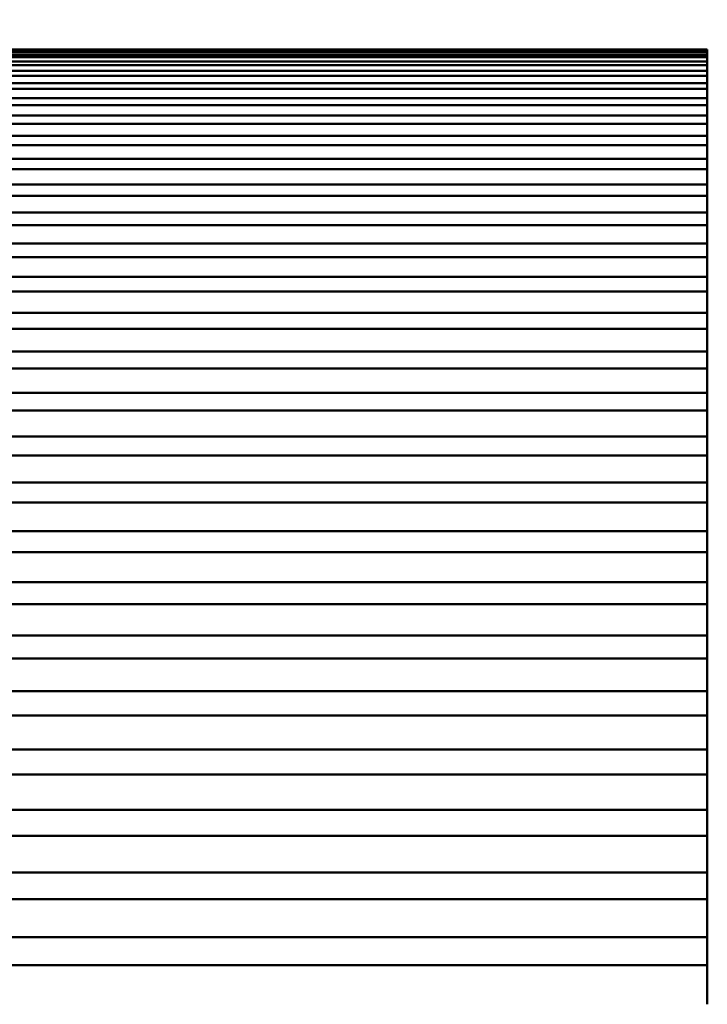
# Model space of a CAD drawing. Header units: millimetres. Extents: x 70 to 1011, y -602 to 1647.
# Tile 94 of 98: x 240.35 to 241.62, y 1443.58 to 1445.41. Entities that reach past the tile are written whole.
import ezdxf

# ---------------------------------------------------------------- set-up
doc = ezdxf.new("R2010")
doc.units = ezdxf.units.MM
doc.header["$LTSCALE"] = 0.75
doc.layers.add('Visible', color=7, linetype='Continuous', lineweight=50)
doc.layers.add('Visible Narrow', color=7, linetype='Continuous', lineweight=25)

msp = doc.modelspace()

# ---------------------------------------------------------------- linework, layer by layer
at = {"layer": 'Visible', "extrusion": (-1.22465e-16, -1, 2.96635e-13)}
for p, q in [((241.6236, 1445.3527, 286.9549), (239.6236, 1445.3527, 286.9549)), ((239.6236, 1445.3523, 287.039), (241.6236, 1445.3523, 287.039)), ((241.6236, 1445.3503, 287.156), (239.6236, 1445.3503, 287.156)), ((239.6236, 1445.3478, 287.24), (241.6236, 1445.3478, 287.24)), ((241.6236, 1445.3429, 287.3569), (239.6236, 1445.3429, 287.3569)), ((239.6236, 1445.3383, 287.4409), (241.6236, 1445.3383, 287.4409)), ((241.6236, 1445.3304, 287.5575), (239.6236, 1445.3304, 287.5575)), ((239.6236, 1445.3237, 287.6414), (241.6236, 1445.3237, 287.6414)), ((241.6236, 1445.3129, 287.7578), (239.6236, 1445.3129, 287.7578)), ((239.6236, 1445.3041, 287.8415), (241.6236, 1445.3041, 287.8415)), ((241.6236, 1445.2904, 287.9576), (239.6236, 1445.2904, 287.9576)), ((239.6236, 1445.2795, 288.041), (241.6236, 1445.2795, 288.041)), ((241.6236, 1445.2628, 288.1568), (239.6236, 1445.2628, 288.1568)), ((239.6236, 1445.2498, 288.2399), (241.6236, 1445.2498, 288.2399)), ((241.6236, 1445.2303, 288.3552), (239.6236, 1445.2303, 288.3552)), ((239.6236, 1445.2152, 288.4379), (241.6236, 1445.2152, 288.4379)), ((241.6236, 1445.1928, 288.5527), (239.6236, 1445.1928, 288.5527)), ((239.6236, 1445.1756, 288.6351), (241.6236, 1445.1756, 288.6351)), ((241.6236, 1445.1503, 288.7492), (239.6236, 1445.1503, 288.7492)), ((239.6236, 1445.1311, 288.8311), (241.6236, 1445.1311, 288.8311)), ((241.6236, 1445.1029, 288.9446), (239.6236, 1445.1029, 288.9446)), ((239.6236, 1445.0816, 289.026), (241.6236, 1445.0816, 289.026)), ((241.6236, 1445.0506, 289.1388), (239.6236, 1445.0506, 289.1388)), ((239.6236, 1445.0273, 289.2196), (241.6236, 1445.0273, 289.2196)), ((241.6236, 1444.9935, 289.3315), (239.6236, 1444.9935, 289.3315)), ((239.6236, 1444.9681, 289.4117), (241.6236, 1444.9681, 289.4117)), ((241.6236, 1444.9315, 289.5228), (239.6236, 1444.9315, 289.5228)), ((239.6236, 1444.9042, 289.6023), (241.6236, 1444.9042, 289.6023)), ((241.6236, 1444.8647, 289.7124), (239.6236, 1444.8647, 289.7124)), ((239.6236, 1444.8354, 289.7913), (241.6236, 1444.8354, 289.7913)), ((241.6236, 1444.7932, 289.9004), (239.6236, 1444.7932, 289.9004)), ((239.6236, 1444.7619, 289.9784), (241.6236, 1444.7619, 289.9784)), ((241.6236, 1444.717, 290.0864), (239.6236, 1444.717, 290.0864)), ((239.6236, 1444.6838, 290.1637), (241.6236, 1444.6838, 290.1637)), ((241.6236, 1444.6362, 290.2705), (239.6236, 1444.6362, 290.2705)), ((239.6236, 1444.601, 290.3469), (241.6236, 1444.601, 290.3469)), ((241.6236, 1444.5507, 290.4525), (239.6236, 1444.5507, 290.4525)), ((239.6236, 1444.5136, 290.528), (241.6236, 1444.5136, 290.528)), ((241.6236, 1444.4607, 290.6323), (239.6236, 1444.4607, 290.6323)), ((239.6236, 1444.4217, 290.7068), (241.6236, 1444.4217, 290.7068)), ((241.6236, 1444.3662, 290.8097), (239.6236, 1444.3662, 290.8097)), ((239.6236, 1444.3253, 290.8832), (241.6236, 1444.3253, 290.8832)), ((241.6236, 1444.2673, 290.9848), (239.6236, 1444.2673, 290.9848)), ((239.6236, 1444.2246, 291.0572), (241.6236, 1444.2246, 291.0572)), ((241.6236, 1444.164, 291.1572), (239.6236, 1444.164, 291.1572)), ((239.6236, 1444.1195, 291.2286), (241.6236, 1444.1195, 291.2286)), ((241.6236, 1444.0564, 291.3271), (239.6236, 1444.0564, 291.3271)), ((239.6236, 1444.0101, 291.3973), (241.6236, 1444.0101, 291.3973)), ((241.6236, 1443.9445, 291.4942), (239.6236, 1443.9445, 291.4942)), ((239.6236, 1443.8965, 291.5632), (241.6236, 1443.8965, 291.5632)), ((241.6236, 1443.8285, 291.6584), (239.6236, 1443.8285, 291.6584)), ((239.6236, 1443.7788, 291.7262), (241.6236, 1443.7788, 291.7262)), ((241.6236, 1443.7085, 291.8197), (239.6236, 1443.7085, 291.8197)), ((239.6236, 1443.657, 291.8862), (241.6236, 1443.657, 291.8862))]:
    msp.add_line(p, q, dxfattribs=at)
at = {"layer": 'Visible', "extrusion": (-3.63273e-29, -2.96635e-13, -1)}
msp.add_arc((-205.1236, 1421.3352, 789.5448), 128, 98.774084, 244.468095, dxfattribs=at)
at = {"layer": 'Visible', "extrusion": (-1, 1.22465e-16, 0)}
for start, end in [(179.44296, 180), (178.60535, 179.44296), (178.00296, 178.60535), (177.16535, 178.00296), (176.56296, 177.16535), (175.72535, 176.56296), (175.12296, 175.72535), (174.28535, 175.12296), (173.68296, 174.28535), (172.84535, 173.68296), (172.24296, 172.84535), (171.40535, 172.24296), (170.80296, 171.40535), (169.96535, 170.80296), (169.36296, 169.96535), (168.52535, 169.36296), (167.92296, 168.52535), (167.08535, 167.92296), (166.48296, 167.08535), (165.64535, 166.48296), (165.04296, 165.64535), (164.20535, 165.04296), (163.60296, 164.20535), (162.76535, 163.60296), (162.16296, 162.76535), (161.32535, 162.16296), (160.72296, 161.32535), (159.88535, 160.72296), (159.28296, 159.88535), (158.44535, 159.28296), (157.84296, 158.44535), (157.00535, 157.84296), (156.40296, 157.00535), (155.56535, 156.40296), (154.96296, 155.56535), (154.12535, 154.96296), (153.52296, 154.12535), (152.68535, 153.52296), (152.08296, 152.68535), (151.24535, 152.08296), (150.64296, 151.24535), (149.80535, 150.64296), (149.20296, 149.80535), (148.36535, 149.20296), (147.76296, 148.36535), (146.92535, 147.76296), (146.32296, 146.92535), (145.48535, 146.32296), (144.88296, 145.48535), (144.04535, 144.88296), (143.44296, 144.04535), (142.60535, 143.44296), (142.00296, 142.60535), (141.16535, 142.00296)]:
    msp.add_arc((-1437.3527, 286.9612, -241.6236), 8, start, end, dxfattribs=at)
at = {"layer": 'Visible Narrow', "extrusion": (-3.63273e-29, -2.96635e-13, -1)}
for centre, radius, start, end in [((-205.1236, 1421.3352, 759.9777), 76.2463, 108.103986, 236.985677), ((-205.1236, 1421.3352, 756.6467), 70.0913, 110.20608, 236.191723)]:
    msp.add_arc(centre, radius, start, end, dxfattribs=at)

doc.saveas('drawing.dxf')
